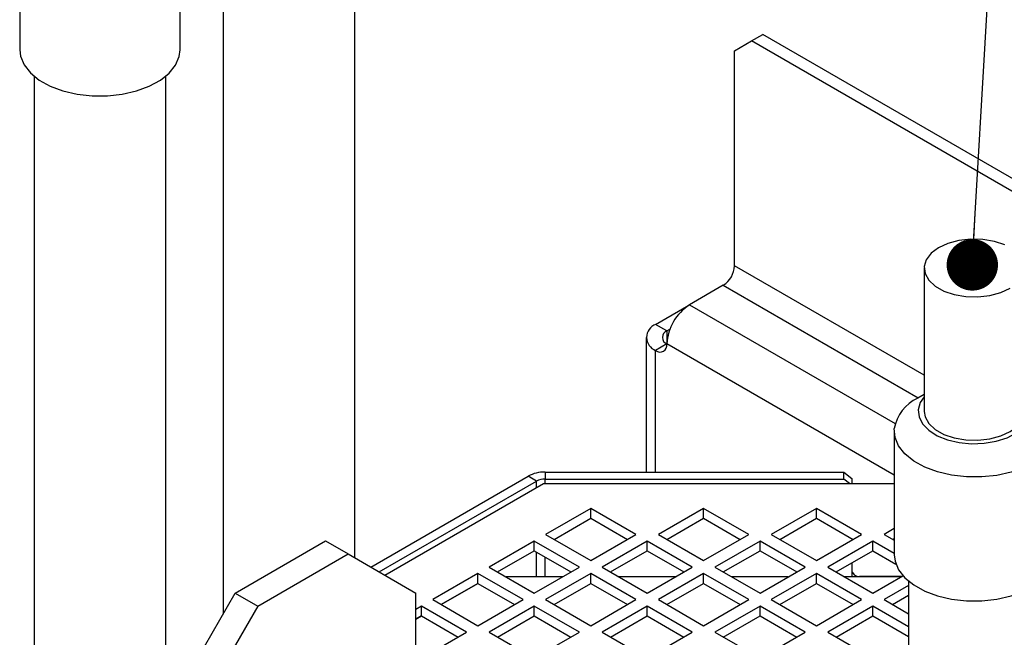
# Model space of a CAD drawing. Header units: millimetres. Extents: x 5 to 414, y 6 to 290.
# Tile 60 of 107: x 247 to 265, y 233 to 244. Entities that reach past the tile are written whole.
import ezdxf

# ---------------------------------------------------------------- set-up
doc = ezdxf.new("R2010")
doc.units = ezdxf.units.MM
doc.layers.add('SLD-0', color=7, linetype='Continuous')
doc.dimstyles.new('SLDDIMSTYLE4', dxfattribs={"dimtxt": 0.18, "dimasz": 0.92, "dimexe": 0, "dimexo": 0.0625, "dimgap": 0, "dimtad": 0, "dimtih": 1, "dimtoh": 1, "dimdec": 0, "dimrnd": 1e-09, "dimzin": 0, "dimdsep": 46, "dimtxsty": 'Standard', "dimblk1": 'DOT', "dimblk2": 'DOT', "dimsah": 1, "dimcen": 0.09, "dimadec": 0, "dimazin": 0, "dimtfac": 0.92, "dimtdec": 0, "dimtofl": 0, "dimtmove": 0, "dimatfit": 3, "dimldrblk": 'DOT', "dimfxl": 1, "dimfrac": 2, "dimtolj": 1, "dimtzin": 0, "dimarcsym": 0})

# ---------------------------------------------------------------- blocks, each defined once
blk = doc.blocks.new('_Dot')
at = {"color": 0, "linetype": 'ByBlock', "lineweight": -2}
blk.add_line((-0.5, 0), (-1, 0), dxfattribs=at)
at = {"color": 0, "linetype": 'ByBlock', "const_width": 0.5}
blk.add_lwpolyline([(-0.25, 0, 1), (0.25, 0, 1)], format="xyb", close=True, dxfattribs=at)

msp = doc.modelspace()

# ---------------------------------------------------------------- linework, layer by layer
at = {"color": 7, "linetype": 'Continuous', "lineweight": 25}
for p, q in [((246.9209, 245.4895), (246.9209, 243.2732)), ((249.7923, 243.2732), (249.7923, 245.4895)), ((250.562, 244.7534), (250.562, 233.168)), ((252.9192, 234.1789), (252.9192, 244.7534)), ((260.0238, 243.4316), (260.2259, 243.5482)), ((266.4988, 239.9269), (260.2259, 243.5482)), ((259.7208, 243.2566), (260.0238, 243.4316)), ((266.4988, 239.6936), (260.0238, 243.4316)), ((259.7208, 239.4072), (259.7208, 243.2566)), ((247.178, 242.7999), (247.178, 228.9979)), ((249.5351, 228.9979), (249.5351, 242.7999)), ((263.1148, 237.4478), (259.7208, 239.4072)), ((263.1148, 239.3669), (263.1148, 236.8007)), ((259.5188, 239.0572), (258.9127, 238.7074)), ((259.5188, 239.0572), (263.0087, 237.0425)), ((258.3066, 238.3573), (258.9037, 238.7021)), ((258.9127, 238.7074), (262.5961, 236.581)), ((258.5086, 238.2407), (258.3066, 238.3573)), ((258.5086, 238.2407), (258.5627, 238.2719)), ((258.5086, 238.2407), (258.5086, 238.0075)), ((258.1392, 238.1241), (258.1392, 235.7126)), ((258.5086, 238.0075), (258.3066, 237.8908)), ((262.5782, 235.6582), (258.5086, 238.0075)), ((258.3066, 235.7126), (258.3066, 237.8908)), ((263.1148, 237.1038), (262.9986, 237.0367)), ((262.5782, 236.4507), (262.5782, 234.2344)), ((256.327, 235.7126), (256.327, 235.5889)), ((256.327, 235.7126), (261.6738, 235.7126)), ((261.6738, 235.5889), (261.6738, 235.7126)), ((261.6738, 235.7126), (261.8166, 235.596)), ((253.2059, 234.0133), (256.0239, 235.6402)), ((253.3573, 233.9258), (256.1755, 235.5527)), ((256.1755, 235.5527), (256.0239, 235.6402)), ((256.1755, 235.4361), (256.1755, 235.5527)), ((256.327, 235.5889), (261.6738, 235.5889)), ((256.327, 235.5065), (256.327, 235.5889)), ((261.7748, 235.5065), (261.6738, 235.5889)), ((261.8166, 235.596), (261.8166, 235.5065)), ((253.4583, 233.8675), (256.2974, 235.5065)), ((256.2974, 235.5065), (262.5782, 235.5065)), ((257.1449, 235.0627), (256.3368, 234.5962)), ((257.953, 234.5962), (257.1449, 235.0627)), ((257.1449, 234.8877), (257.1449, 235.0627)), ((259.1652, 235.0627), (258.3571, 234.5962)), ((259.9733, 234.5962), (259.1652, 235.0627)), ((259.1652, 234.8877), (259.1652, 235.0627)), ((261.1855, 235.0627), (260.3774, 234.5962)), ((261.9936, 234.5962), (261.1855, 235.0627)), ((261.1855, 234.8877), (261.1855, 235.0627)), ((256.4883, 234.5087), (257.1449, 234.8877)), ((257.1449, 234.8877), (257.8015, 234.5087)), ((258.5086, 234.5087), (259.1652, 234.8877)), ((259.1652, 234.8877), (259.8218, 234.5087)), ((260.5289, 234.5087), (261.1855, 234.8877)), ((261.1855, 234.8877), (261.8421, 234.5087)), ((262.5782, 234.7004), (262.3977, 234.5962)), ((250.7809, 233.5472), (252.3972, 234.4802)), ((252.3972, 234.4802), (252.8012, 234.247)), ((256.1347, 234.4795), (255.3266, 234.013)), ((256.9429, 234.013), (256.1347, 234.4795)), ((256.1347, 234.3045), (256.1347, 234.4795)), ((256.3368, 234.5962), (257.1449, 234.1296)), ((257.1449, 234.1296), (257.953, 234.5962)), ((258.155, 234.4795), (257.3469, 234.013)), ((258.9632, 234.013), (258.155, 234.4795)), ((258.155, 234.3045), (258.155, 234.4795)), ((258.3571, 234.5962), (259.1652, 234.1296)), ((259.1652, 234.1296), (259.9733, 234.5962)), ((260.1754, 234.4795), (259.3672, 234.013)), ((260.9835, 234.013), (260.1754, 234.4795)), ((260.1754, 234.3045), (260.1754, 234.4795)), ((260.3774, 234.5962), (261.1855, 234.1296)), ((261.1855, 234.1296), (261.9936, 234.5962)), ((262.1957, 234.4795), (261.3875, 234.013)), ((261.8166, 234.5234), (261.8166, 234.494)), ((262.5782, 234.2587), (262.1957, 234.4795)), ((262.1957, 234.3045), (262.1957, 234.4795)), ((262.3977, 234.5962), (262.5782, 234.4919)), ((262.5492, 234.5087), (262.5782, 234.5254)), ((255.4782, 233.9255), (256.1347, 234.3045)), ((256.1347, 234.3045), (256.7913, 233.9255)), ((257.4985, 233.9255), (258.155, 234.3045)), ((258.155, 234.3045), (258.8116, 233.9255)), ((259.5188, 233.9255), (260.1754, 234.3045)), ((260.1754, 234.3045), (260.8319, 233.9255)), ((261.5391, 233.9255), (262.1957, 234.3045)), ((262.1957, 234.3045), (262.608, 234.0665)), ((251.185, 233.3139), (252.8012, 234.247)), ((252.8012, 234.247), (254.0134, 233.547)), ((256.1755, 233.8379), (256.1755, 234.281)), ((256.327, 233.8379), (256.327, 234.1936)), ((255.3266, 234.013), (256.1347, 233.5465)), ((256.1347, 233.5465), (256.9429, 234.013)), ((257.3469, 234.013), (258.155, 233.5465)), ((258.155, 233.5465), (258.9632, 234.013)), ((259.3672, 234.013), (260.1754, 233.5465)), ((260.1754, 233.5465), (260.9835, 234.013)), ((261.3875, 234.013), (262.1957, 233.5465)), ((261.8166, 234.0857), (261.8166, 233.8392)), ((255.1246, 233.8964), (254.3165, 233.4299)), ((255.9327, 233.4299), (255.1246, 233.8964)), ((255.1246, 233.7214), (255.1246, 233.8964)), ((256.6395, 233.8379), (255.63, 233.8379)), ((257.1449, 233.8964), (256.3368, 233.4299)), ((257.953, 233.4299), (257.1449, 233.8964)), ((257.1449, 233.7214), (257.1449, 233.8964)), ((258.6598, 233.8379), (257.6503, 233.8379)), ((259.1652, 233.8964), (258.3571, 233.4299)), ((259.9733, 233.4299), (259.1652, 233.8964)), ((259.1652, 233.7214), (259.1652, 233.8964)), ((260.6801, 233.8379), (259.6706, 233.8379)), ((261.1855, 233.8964), (260.3774, 233.4299)), ((261.9936, 233.4299), (261.1855, 233.8964)), ((261.1855, 233.7214), (261.1855, 233.8964)), ((262.7004, 233.8379), (261.6909, 233.8379)), ((262.7149, 233.8463), (261.9595, 233.8463)), ((261.9595, 233.8379), (261.9595, 233.8463)), ((262.1957, 233.5465), (262.735, 233.8578)), ((262.8354, 233.7611), (262.8354, 219.9591)), ((254.468, 233.3424), (255.1246, 233.7214)), ((255.1247, 233.7213), (254.4682, 233.3423)), ((255.1246, 233.7214), (255.7812, 233.3424)), ((256.4883, 233.3424), (257.1449, 233.7214)), ((257.1449, 233.7214), (257.8015, 233.3424)), ((258.5086, 233.3424), (259.1652, 233.7214)), ((259.1652, 233.7214), (259.8218, 233.3424)), ((260.5289, 233.3424), (261.1855, 233.7214)), ((261.1855, 233.7214), (261.8421, 233.3424)), ((262.8354, 233.6825), (262.3977, 233.4299)), ((249.5688, 231.4476), (250.7809, 233.5472)), ((250.7809, 233.5472), (251.185, 233.3139)), ((254.0134, 230.864), (254.0134, 233.547)), ((254.3165, 233.4299), (255.1246, 232.9633)), ((255.1246, 232.9633), (255.9327, 233.4299)), ((256.3368, 233.4299), (257.1449, 232.9633)), ((257.1449, 232.9633), (257.953, 233.4299)), ((258.3571, 233.4299), (259.1652, 232.9633)), ((259.1652, 232.9633), (259.9733, 233.4299)), ((260.3774, 233.4299), (261.1855, 232.9633)), ((261.1855, 232.9633), (261.9936, 233.4299)), ((262.3977, 233.4299), (262.8354, 233.1772)), ((262.5492, 233.3424), (262.8354, 233.5075)), ((251.185, 233.3139), (249.9728, 231.2144)), ((254.1144, 233.3132), (254.0134, 233.2549)), ((254.9226, 232.8467), (254.1144, 233.3132)), ((254.1144, 233.1383), (254.1144, 233.3132)), ((256.1347, 233.3132), (255.3266, 232.8467)), ((256.9429, 232.8467), (256.1347, 233.3132)), ((256.1347, 233.1383), (256.1347, 233.3132)), ((258.155, 233.3132), (257.3469, 232.8467)), ((258.9632, 232.8467), (258.155, 233.3132)), ((258.155, 233.1383), (258.155, 233.3132)), ((260.1754, 233.3132), (259.3672, 232.8467)), ((260.9835, 232.8467), (260.1754, 233.3132)), ((260.1754, 233.1383), (260.1754, 233.3132)), ((262.1957, 233.3132), (261.3875, 232.8467)), ((262.8354, 232.9439), (262.1957, 233.3132)), ((262.1957, 233.1383), (262.1957, 233.3132)), ((254.0134, 233.0799), (254.1144, 233.1383)), ((254.1146, 233.1382), (254.0134, 233.0798)), ((254.1144, 233.1383), (254.771, 232.7592)), ((255.4782, 232.7592), (256.1347, 233.1383)), ((256.1347, 233.1383), (256.7913, 232.7592)), ((257.4985, 232.7592), (258.155, 233.1383)), ((258.155, 233.1383), (258.8116, 232.7592)), ((259.5188, 232.7592), (260.1754, 233.1383)), ((260.1754, 233.1383), (260.8319, 232.7592)), ((261.5391, 232.7592), (262.1957, 233.1383)), ((262.1957, 233.1383), (262.8354, 232.769)), ((254.1144, 232.3802), (254.9226, 232.8467)), ((255.3266, 232.8467), (256.1347, 232.3802)), ((256.1347, 232.3802), (256.9429, 232.8467)), ((257.3469, 232.8467), (258.155, 232.3802)), ((258.155, 232.3802), (258.9632, 232.8467)), ((259.3672, 232.8467), (260.1754, 232.3802)), ((260.1754, 232.3802), (260.9835, 232.8467)), ((261.3875, 232.8467), (262.1957, 232.3802))]:
    msp.add_line(p, q, dxfattribs=at)
at = {"color": 7, "linetype": 'Continuous', "lineweight": 25, "flags": 128}
for points in [[(246.9209, 243.2732), (246.9351, 243.1568), (246.9989, 243.0036), (247.1118, 242.8602), (247.2697, 242.7316), (247.4669, 242.6227), (247.6962, 242.5372), (247.9494, 242.4784), (248.2174, 242.4483), (248.4903, 242.448), (248.7584, 242.4775), (249.012, 242.5358), (249.2419, 242.6207), (249.4398, 242.7292), (249.5986, 242.8574), (249.7124, 243.0006), (249.7773, 243.1537), (249.7923, 243.2732)], [(264.5607, 239.779), (264.374, 239.8425), (264.1664, 239.8785), (263.9499, 239.8847), (263.7371, 239.8608), (263.5404, 239.8082), (263.3713, 239.7299), (263.2395, 239.6306), (263.1527, 239.5159), (263.1159, 239.3926)], [(263.1159, 239.3926), (263.1314, 239.2678), (263.1981, 239.1488), (263.3122, 239.0424), (263.4672, 238.9549), (263.6539, 238.8913), (263.8615, 238.8554), (264.078, 238.8492), (264.2908, 238.8731), (264.4874, 238.9257), (264.6566, 239.0039)], [(265.0293, 237.0367), (265.185, 236.9302), (265.321, 236.7936), (265.4098, 236.6446), (265.4481, 236.4886), (265.4346, 236.3312), (265.3698, 236.1781), (265.2559, 236.0349), (265.0972, 235.9067), (264.8993, 235.7982), (264.6694, 235.7133), (264.4158, 235.655), (264.1477, 235.6255), (263.8747, 235.6258), (263.6068, 235.6559), (263.3536, 235.7148), (263.1243, 235.8002), (262.9271, 235.9091), (262.7692, 236.0377), (262.6563, 236.1811), (262.5924, 236.3343), (262.58, 236.4917), (262.58, 236.4917)], [(263.008, 236.8294), (263.0222, 236.6995), (263.086, 236.5746), (263.1964, 236.4611), (263.3478, 236.3646), (263.5326, 236.2899), (263.7415, 236.2409), (263.9641, 236.22), (264.1892, 236.2281), (264.4055, 236.265), (264.6021, 236.3287), (264.7693, 236.4161), (264.8986, 236.5228), (264.9835, 236.6434), (265.0198, 236.7719), (265.0057, 236.9018), (264.9419, 237.0267), (264.9131, 237.0626)], [(263.1148, 237.0626), (263.0443, 236.9579), (263.008, 236.8294)], [(263.1148, 236.8007), (263.1314, 236.7015), (263.1981, 236.5825), (263.3122, 236.4761), (263.4672, 236.3886), (263.6539, 236.325), (263.8615, 236.2891), (264.078, 236.2829), (264.2908, 236.3068), (264.4874, 236.3594), (264.6566, 236.4376), (264.7884, 236.537), (264.8752, 236.6516), (264.912, 236.775), (264.9131, 236.8007)], [(262.5782, 234.2344), (262.5924, 234.118), (262.6563, 233.9648), (262.7692, 233.8214), (262.9271, 233.6928), (263.1243, 233.5839), (263.3536, 233.4984), (263.6068, 233.4396), (263.8747, 233.4095), (264.1477, 233.4092), (264.4158, 233.4387), (264.6694, 233.497), (264.8993, 233.5819), (265.0972, 233.6904), (265.2559, 233.8186), (265.3698, 233.9618), (265.4346, 234.1149), (265.4496, 234.2344)]]:
    msp.add_lwpolyline(points, dxfattribs=at)
at = {"color": 7, "linetype": 'Continuous', "lineweight": 25}
for centre, radius, start, end in [((259.2822, 239.4271), 0.4391, 302.60548, 357.39452), ((259.3859, 237.9676), 0.8782, 122.60548, 177.39452), ((258.3951, 238.1241), 0.2495, 110.78342, 249.21658), ((258.5529, 238.1241), 0.1247, 110.78342, 249.21658), ((258.3854, 237.9875), 0.1248, 230.79671, 9.21404), ((263.3196, 236.3568), 0.7519, 115.27943, 169.6629), ((256.3146, 235.0944), 0.6184, 88.8559, 118.04024), ((256.3208, 235.2798), 0.3092, 88.8559, 118.04024), ((261.9476, 233.9775), 0.1318, 186.35134, 275.18258)]:
    msp.add_arc(centre, radius, start, end, dxfattribs=at)

# ---------------------------------------------------------------- leaders
at = {"layer": 'SLD-0'}
msp.add_leader([(263.9767, 239.4222), (264.446, 247.5897)], dimstyle='SLDDIMSTYLE4', dxfattribs=at)

doc.saveas('drawing.dxf')
